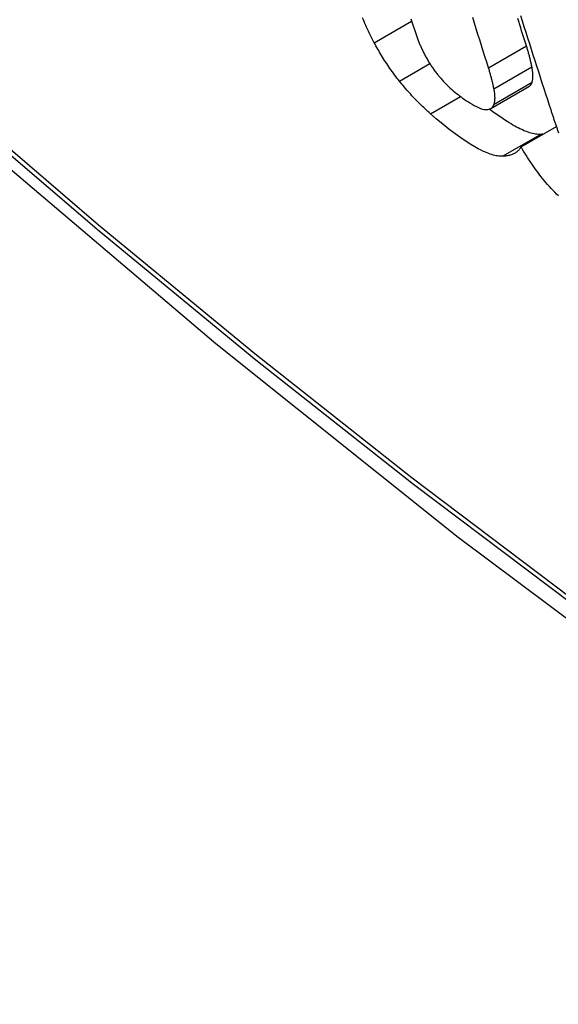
# Model space of a CAD drawing. Header units: inches. Extents: x 338.7 to 398.8, y 128 to 186.9.
# Tile 59 of 110: x 369.1076 to 369.1906, y 156.1706 to 156.3222. Entities that reach past the tile are written whole.
import ezdxf

# ---------------------------------------------------------------- set-up
doc = ezdxf.new("R2010")
doc.units = ezdxf.units.IN
doc.header["$MEASUREMENT"] = 0
doc.layers.add('Visible Edges(ANSI)', color=7, linetype='Continuous', lineweight=25)
doc.layers.add('Visible Tangent Edges(ANSI)', color=7, linetype='Continuous', lineweight=25)

msp = doc.modelspace()

# ---------------------------------------------------------------- linework, layer by layer
at = {"layer": 'Visible Edges(ANSI)'}
for p, q in [((369.1802, 156.30849), (369.18604, 156.31186)), ((369.18486, 156.30258), (369.1903, 156.30571))]:
    msp.add_line(p, q, dxfattribs=at)
at = {"layer": 'Visible Edges(ANSI)', "flags": 128}
for points in [[(369.02877, 156.37043), (369.06458, 156.3363), (369.10095, 156.30357), (369.13784, 156.27229), (369.1752, 156.24251), (369.21297, 156.21429), (369.25111, 156.18767), (369.28958, 156.16271), (369.32833, 156.13946), (369.36731, 156.11796), (369.40649, 156.09826), (369.44581, 156.08041), (369.48524, 156.06446), (369.52473, 156.05046), (369.56424, 156.03846), (369.60372, 156.02852), (369.64311, 156.02069)], [(369.16224, 156.31861), (369.16208, 156.31891), (369.16192, 156.31921), (369.16177, 156.31951), (369.16162, 156.31981), (369.16148, 156.32011), (369.16134, 156.32041), (369.1612, 156.3207), (369.16107, 156.32099), (369.16094, 156.32128), (369.16082, 156.32157), (369.16069, 156.32186), (369.16058, 156.32215), (369.16046, 156.32243)], [(369.16789, 156.32228), (369.16793, 156.32213), (369.16798, 156.32198), (369.16803, 156.32183), (369.16808, 156.32168), (369.16813, 156.32153), (369.16817, 156.32138), (369.16822, 156.32123), (369.16827, 156.32108), (369.16832, 156.32093), (369.16838, 156.32078), (369.16843, 156.32063), (369.16848, 156.32048), (369.16853, 156.32033), (369.16859, 156.32017), (369.16864, 156.32002), (369.16869, 156.31987), (369.16875, 156.31972), (369.1688, 156.31956), (369.16886, 156.31941), (369.16891, 156.31926), (369.16897, 156.3191)], [(369.17985, 156.31475), (369.17958, 156.31561), (369.1793, 156.31647), (369.17903, 156.31732), (369.17876, 156.31818), (369.17849, 156.31904), (369.17822, 156.3199), (369.17795, 156.32076), (369.17768, 156.32162), (369.17741, 156.32248)], [(369.18569, 156.31812), (369.18555, 156.31859), (369.1854, 156.31906), (369.18525, 156.31952), (369.1851, 156.31999), (369.18495, 156.32046), (369.18481, 156.32092), (369.18466, 156.32139), (369.18451, 156.32186), (369.18436, 156.32233)], [(369.18476, 156.32282), (369.18504, 156.32196), (369.18531, 156.32109), (369.18559, 156.32023), (369.18587, 156.31936), (369.18614, 156.3185), (369.18642, 156.31763), (369.1867, 156.31677), (369.18697, 156.3159), (369.18725, 156.31504), (369.18753, 156.31418), (369.18781, 156.31332), (369.18809, 156.31245), (369.18836, 156.31159), (369.18864, 156.31073), (369.18892, 156.30987), (369.1892, 156.30901), (369.18948, 156.30816)], [(369.16897, 156.3191), (369.16902, 156.31897), (369.16907, 156.31884), (369.16912, 156.31871), (369.16918, 156.31857), (369.16923, 156.31844), (369.16929, 156.3183), (369.16935, 156.31816), (369.16941, 156.31803), (369.16947, 156.31789), (369.16953, 156.31775), (369.1696, 156.31761), (369.16966, 156.31747), (369.16973, 156.31733), (369.1698, 156.31719), (369.16987, 156.31704), (369.16995, 156.3169), (369.17002, 156.31675), (369.1701, 156.31661), (369.17018, 156.31646), (369.17026, 156.31632), (369.17034, 156.31617), (369.17043, 156.31602), (369.17051, 156.31588), (369.1706, 156.31573)], [(369.16614, 156.3127), (369.16594, 156.31294), (369.16575, 156.31318), (369.16557, 156.31343), (369.16538, 156.31367), (369.1652, 156.31392), (369.16502, 156.31416), (369.16485, 156.31441), (369.16467, 156.31466), (369.1645, 156.3149), (369.16433, 156.31515), (369.16417, 156.3154), (369.164, 156.31565), (369.16384, 156.3159), (369.16368, 156.31615), (369.16352, 156.31639), (369.16337, 156.31664), (369.16322, 156.31689), (369.16307, 156.31714), (369.16293, 156.31739), (369.16278, 156.31763), (369.16264, 156.31788), (369.16251, 156.31812), (369.16237, 156.31837), (369.16224, 156.31861)], [(369.18654, 156.31488), (369.18651, 156.31501), (369.18649, 156.31514), (369.18646, 156.31527), (369.18643, 156.3154), (369.1864, 156.31553), (369.18637, 156.31566), (369.18634, 156.31579), (369.18631, 156.31592), (369.18628, 156.31605), (369.18625, 156.31619), (369.18621, 156.31632), (369.18618, 156.31646), (369.18614, 156.31659), (369.18611, 156.31673), (369.18607, 156.31686), (369.18603, 156.317), (369.18599, 156.31714), (369.18595, 156.31728), (369.18591, 156.31742), (369.18587, 156.31756), (369.18583, 156.3177), (369.18578, 156.31784), (369.18574, 156.31798), (369.18569, 156.31812)], [(369.1706, 156.31573), (369.17068, 156.31559), (369.17077, 156.31546), (369.17085, 156.31532), (369.17094, 156.31519), (369.17103, 156.31505), (369.17112, 156.31492), (369.17121, 156.31478), (369.17131, 156.31465), (369.1714, 156.31452), (369.1715, 156.31438), (369.1716, 156.31425), (369.1717, 156.31411), (369.1718, 156.31398), (369.17191, 156.31385), (369.17201, 156.31372), (369.17212, 156.31359), (369.17222, 156.31346), (369.17233, 156.31333), (369.17244, 156.3132), (369.17255, 156.31308), (369.17266, 156.31295), (369.17277, 156.31283), (369.17288, 156.3127), (369.17299, 156.31258)], [(369.18069, 156.31152), (369.18067, 156.31164), (369.18064, 156.31177), (369.18061, 156.3119), (369.18058, 156.31203), (369.18056, 156.31216), (369.18053, 156.31229), (369.1805, 156.31242), (369.18046, 156.31255), (369.18043, 156.31269), (369.1804, 156.31282), (369.18036, 156.31295), (369.18033, 156.31309), (369.18029, 156.31322), (369.18026, 156.31336), (369.18022, 156.3135), (369.18018, 156.31363), (369.18014, 156.31377), (369.1801, 156.31391), (369.18006, 156.31405), (369.18002, 156.31419), (369.17998, 156.31433), (369.17994, 156.31447), (369.17989, 156.31461), (369.17985, 156.31475)], [(369.18656, 156.31252), (369.18658, 156.31259), (369.1866, 156.31267), (369.18662, 156.31275), (369.18664, 156.31283), (369.18665, 156.31292), (369.18666, 156.313), (369.18667, 156.31309), (369.18668, 156.31318), (369.18669, 156.31327), (369.18669, 156.31337), (369.18669, 156.31347), (369.18669, 156.31356), (369.18669, 156.31366), (369.18669, 156.31377), (369.18668, 156.31387), (369.18667, 156.31398), (369.18666, 156.31408), (369.18665, 156.31419), (369.18664, 156.3143), (369.18662, 156.31442), (369.1866, 156.31453), (369.18658, 156.31465), (369.18656, 156.31476), (369.18654, 156.31488)], [(369.1709, 156.30767), (369.17069, 156.30785), (369.17049, 156.30804), (369.17028, 156.30823), (369.17008, 156.30842), (369.16987, 156.30862), (369.16967, 156.30881), (369.16946, 156.30901), (369.16926, 156.30922), (369.16906, 156.30942), (369.16885, 156.30962), (369.16865, 156.30983), (369.16845, 156.31004), (369.16825, 156.31025), (369.16806, 156.31046), (369.16786, 156.31068), (369.16766, 156.31089), (369.16747, 156.31111), (369.16728, 156.31133), (369.16708, 156.31156), (369.16689, 156.31178), (369.1667, 156.31201), (369.16651, 156.31223), (369.16632, 156.31246), (369.16614, 156.3127)], [(369.17299, 156.31258), (369.17323, 156.31233), (369.17347, 156.31209), (369.17371, 156.31186), (369.17395, 156.31163), (369.17419, 156.31141), (369.17443, 156.31121), (369.17467, 156.311), (369.17491, 156.31081), (369.17515, 156.31062), (369.17538, 156.31044), (369.17562, 156.31026), (369.17585, 156.3101), (369.17609, 156.30992), (369.17637, 156.30974), (369.17666, 156.30954), (369.17698, 156.30934), (369.17731, 156.30914), (369.17765, 156.30895), (369.17798, 156.30877), (369.17831, 156.30862), (369.17862, 156.3085), (369.17891, 156.3084), (369.17918, 156.30834), (369.17943, 156.30832)], [(369.18071, 156.30915), (369.18073, 156.30922), (369.18075, 156.3093), (369.18077, 156.30938), (369.18079, 156.30946), (369.1808, 156.30955), (369.18082, 156.30963), (369.18083, 156.30972), (369.18083, 156.30981), (369.18084, 156.30991), (369.18084, 156.31), (369.18085, 156.3101), (369.18085, 156.3102), (369.18084, 156.3103), (369.18084, 156.3104), (369.18083, 156.3105), (369.18082, 156.31061), (369.18081, 156.31072), (369.1808, 156.31083), (369.18079, 156.31094), (369.18077, 156.31105), (369.18076, 156.31116), (369.18074, 156.31128), (369.18071, 156.3114), (369.18069, 156.31152)], [(369.18604, 156.31186), (369.18607, 156.31187), (369.1861, 156.31189), (369.18613, 156.31191), (369.18616, 156.31193), (369.18619, 156.31195), (369.18621, 156.31198), (369.18624, 156.312), (369.18626, 156.31202), (369.18629, 156.31205), (369.18631, 156.31207), (369.18633, 156.3121), (369.18635, 156.31213), (369.18637, 156.31215), (369.18639, 156.31218), (369.18641, 156.31221), (369.18643, 156.31224), (369.18645, 156.31227), (369.18647, 156.31231), (369.18648, 156.31234), (369.1865, 156.31237), (369.18651, 156.31241), (369.18653, 156.31244), (369.18654, 156.31248), (369.18656, 156.31252)], [(369.17943, 156.30832), (369.17951, 156.30832), (369.17959, 156.30832), (369.17967, 156.30833), (369.17974, 156.30834), (369.17981, 156.30835), (369.17988, 156.30836), (369.17995, 156.30838), (369.18001, 156.3084), (369.18007, 156.30843), (369.18013, 156.30845), (369.18019, 156.30848), (369.18024, 156.30852), (369.1803, 156.30855), (369.18035, 156.30859), (369.18039, 156.30864), (369.18044, 156.30868), (369.18048, 156.30873), (369.18052, 156.30878), (369.18056, 156.30884), (369.18059, 156.30889), (369.18062, 156.30895), (369.18065, 156.30901), (369.18068, 156.30908), (369.18071, 156.30915)], [(369.18786, 156.3045), (369.18767, 156.30449), (369.18748, 156.3045), (369.18728, 156.30452), (369.18707, 156.30455), (369.18686, 156.30459), (369.18664, 156.30464), (369.18642, 156.30469), (369.18619, 156.30476), (369.18596, 156.30484), (369.18572, 156.30492), (369.18547, 156.30502), (369.18522, 156.30512), (369.18496, 156.30524), (369.1847, 156.30536), (369.18443, 156.30549), (369.18416, 156.30563), (369.18389, 156.30578), (369.18361, 156.30594), (369.18333, 156.3061), (369.18298, 156.30631), (369.18245, 156.30665), (369.18174, 156.30713), (369.18087, 156.30773), (369.17997, 156.30839)], [(369.18201, 156.30113), (369.18182, 156.30113), (369.18163, 156.30113), (369.18143, 156.30115), (369.18123, 156.30118), (369.18102, 156.30122), (369.1808, 156.30126), (369.18058, 156.30132), (369.18036, 156.30139), (369.18012, 156.30146), (369.17988, 156.30155), (369.17964, 156.30164), (369.17939, 156.30174), (369.1791, 156.30188), (369.17873, 156.30205), (369.17827, 156.30229), (369.17774, 156.30259), (369.17712, 156.30296), (369.1764, 156.30342), (369.17559, 156.30396), (369.17469, 156.30461), (369.17375, 156.30531), (369.17281, 156.30605), (369.17186, 156.30684), (369.1709, 156.30767)], [(369.18948, 156.30816), (369.18952, 156.30802), (369.18957, 156.30788), (369.18961, 156.30775), (369.18966, 156.30761), (369.1897, 156.30748), (369.18975, 156.30734), (369.18979, 156.30721), (369.18984, 156.30707), (369.18988, 156.30693), (369.18993, 156.3068), (369.18998, 156.30666), (369.19002, 156.30652), (369.19007, 156.30638), (369.19012, 156.30625), (369.19016, 156.30611), (369.19021, 156.30597), (369.19026, 156.30583), (369.19031, 156.3057), (369.19036, 156.30556), (369.19041, 156.30542), (369.19045, 156.30528), (369.1905, 156.30514), (369.19055, 156.30501), (369.1906, 156.30487)], [(369.18823, 156.30452), (369.18822, 156.30452), (369.1882, 156.30452), (369.18819, 156.30452), (369.18817, 156.30451), (369.18816, 156.30451), (369.18814, 156.30451), (369.18813, 156.30451), (369.18811, 156.30451), (369.18809, 156.30451), (369.18808, 156.30451), (369.18806, 156.30451), (369.18805, 156.30451), (369.18803, 156.3045), (369.18802, 156.3045), (369.188, 156.3045), (369.18799, 156.3045), (369.18797, 156.3045), (369.18795, 156.3045), (369.18794, 156.3045), (369.18792, 156.3045), (369.18791, 156.3045), (369.18789, 156.3045), (369.18787, 156.3045), (369.18786, 156.3045)], [(369.1906, 156.30487), (369.19065, 156.30474)], [(369.18486, 156.30258), (369.18479, 156.30246), (369.18472, 156.30235), (369.18464, 156.30224), (369.18455, 156.30214), (369.18446, 156.30204), (369.18437, 156.30195), (369.18427, 156.30186), (369.18417, 156.30178), (369.18406, 156.3017), (369.18395, 156.30163), (369.18384, 156.30156), (369.18372, 156.3015), (369.18359, 156.30145), (369.18347, 156.30139), (369.18334, 156.30135), (369.1832, 156.3013), (369.18307, 156.30127), (369.18293, 156.30123), (369.18278, 156.30121), (369.18263, 156.30118), (369.18248, 156.30116), (369.18233, 156.30115), (369.18217, 156.30113), (369.18201, 156.30113)], [(369.19061, 156.29503), (369.19033, 156.29531), (369.19005, 156.2956), (369.18977, 156.29589), (369.1895, 156.29618), (369.18923, 156.29648), (369.18896, 156.29679), (369.1887, 156.2971), (369.18844, 156.29741), (369.18818, 156.29772), (369.18792, 156.29804), (369.18767, 156.29836), (369.18743, 156.29869), (369.18719, 156.29901), (369.18695, 156.29934), (369.18672, 156.29966), (369.1865, 156.29999), (369.18628, 156.30031), (369.18606, 156.30064), (369.18585, 156.30096), (369.18564, 156.30129), (369.18544, 156.30161), (369.18524, 156.30194), (369.18505, 156.30226), (369.18486, 156.30258)]]:
    msp.add_lwpolyline(points, dxfattribs=at)
at = {"layer": 'Visible Edges(ANSI)'}
msp.add_ellipse((369.27099, 156.57811), major_axis=(0.15718, -0.27294), ratio=0.578093, start_param=2.362013, end_param=7.062765, dxfattribs=at)
msp.add_ellipse((369.26751, 156.57611), major_axis=(0.15963, -0.2772), ratio=0.578093, dxfattribs=at)
at = {"layer": 'Visible Tangent Edges(ANSI)'}
for p, q in [((369.16224, 156.31861), (369.168, 156.32193)), ((369.17985, 156.31475), (369.18569, 156.31812)), ((369.16614, 156.3127), (369.17081, 156.31539)), ((369.18069, 156.31152), (369.18654, 156.31488)), ((369.18071, 156.30915), (369.18656, 156.31252)), ((369.1709, 156.30767), (369.17553, 156.31033)), ((369.18201, 156.30113), (369.18786, 156.3045))]:
    msp.add_line(p, q, dxfattribs=at)
at = {"layer": 'Visible Tangent Edges(ANSI)', "flags": 128}
for points in [[(369.02533, 156.37548), (369.04861, 156.3531), (369.07214, 156.33131), (369.0959, 156.31015), (369.11986, 156.28964), (369.144, 156.26981), (369.16827, 156.25067), (369.19267, 156.23226), (369.21715, 156.2146), (369.24169, 156.1977), (369.26625, 156.18159), (369.29081, 156.16627), (369.31536, 156.15175), (369.33991, 156.13803), (369.36445, 156.1251), (369.38897, 156.11299), (369.41343, 156.10169), (369.4378, 156.09123), (369.46206, 156.08161), (369.48621, 156.07285), (369.51023, 156.06493), (369.53409, 156.05788), (369.55778, 156.05169)], [(369.55641, 156.05335), (369.53283, 156.05946), (369.50906, 156.06644), (369.48514, 156.07428), (369.46109, 156.08297), (369.43691, 156.09252), (369.41262, 156.10292), (369.38824, 156.11416), (369.36379, 156.12623), (369.33932, 156.13911), (369.31483, 156.15279), (369.29034, 156.16728), (369.26584, 156.18256), (369.24133, 156.19865), (369.21684, 156.21554), (369.19242, 156.23318), (369.16808, 156.25158), (369.14386, 156.2707), (369.11978, 156.29052), (369.09589, 156.31102), (369.07219, 156.33216), (369.04873, 156.35392), (369.02552, 156.37628)]]:
    msp.add_lwpolyline(points, dxfattribs=at)
at = {"layer": 'Visible Tangent Edges(ANSI)'}
for centre, major_axis, start_param, end_param in [((369.26999, 156.57754), (-0.17285, 0.30015), 5.049711, 10.658253), ((369.26994, 156.57751), (0.1503, -0.261), 4.099688, 6.899754)]:
    msp.add_ellipse(centre, major_axis=major_axis, ratio=0.578093, start_param=start_param, end_param=end_param, dxfattribs=at)
for centre, major_axis in [((369.27059, 156.57788), (-0.17078, 0.29656)), ((369.26761, 156.57617), (0.16238, -0.28198)), ((369.26751, 156.57611), (-0.16178, 0.28094))]:
    msp.add_ellipse(centre, major_axis=major_axis, ratio=0.578093, dxfattribs=at)

doc.saveas('drawing.dxf')
